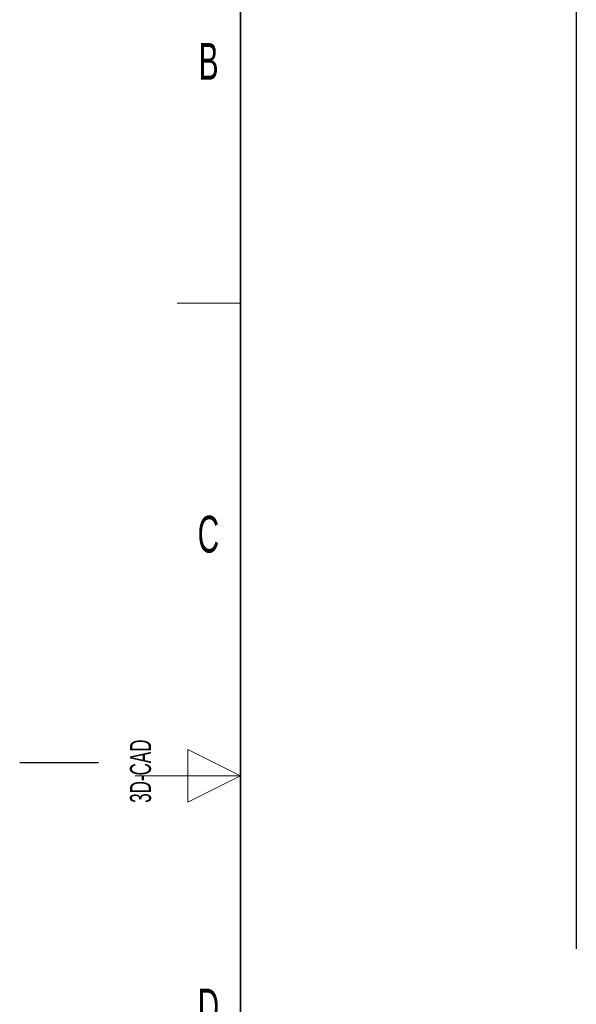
# Paper-space layout 'Blatt3' of a CAD drawing. Header units: millimetres. Extents: x 5 to 418, y 2 to 292.
# Tile 2 of 54: x 5 to 58, y 126 to 219. Entities that reach past the tile are written whole.
import ezdxf

# ---------------------------------------------------------------- set-up
doc = ezdxf.new("R2010")
doc.units = ezdxf.units.MM
doc.layers.add('SLD-0', color=7, linetype='Continuous')
doc.styles.add('SLDTEXTSTYLE0', font='TXT', dxfattribs={"width": 0.605})

psp = doc.layouts.new('Blatt3')

# ---------------------------------------------------------------- linework, layer by layer
at = {"color": 7, "linetype": 'Continuous', "lineweight": 25}
for p, q in [((57.9703, 243.635), (57.9703, 136.135)), ((57.9703, 136.135), (57.9703, 130.7684))]:
    psp.add_line(p, q, dxfattribs=at)
at = {"layer": 'SLD-0', "lineweight": 35}
psp.add_line((26, 282.5), (26, 12), dxfattribs=at)
at = {"layer": 'SLD-0', "lineweight": 18}
for p, q in [((20, 192.25), (26, 192.25)), ((26, 147.25), (21, 149.75)), ((21, 149.75), (21, 144.75)), ((16, 147.25), (26, 147.25)), ((21, 144.75), (26, 147.25))]:
    psp.add_line(p, q, dxfattribs=at)
at = {"layer": 'SLD-0'}
psp.add_line((12.5, 148.5), (5, 148.5), dxfattribs=at)

# ---------------------------------------------------------------- texts
at = {"layer": 'SLD-0', "char_height": 3.5, "attachment_point": 2, "style": 'SLDTEXTSTYLE0'}
for s, insert in [('B', (22.9816, 217.0011)), ('C', (22.9597, 172.0011)), ('D', (22.9597, 127.0011))]:
    psp.add_mtext(s, dxfattribs=dict(at, insert=insert))
at = {"layer": 'SLD-0', "insert": (15.4939, 144.6806), "char_height": 2, "attachment_point": 1, "rotation": 90, "style": 'SLDTEXTSTYLE0'}
psp.add_mtext('3D-CAD', dxfattribs=at)

doc.saveas('drawing.dxf')
